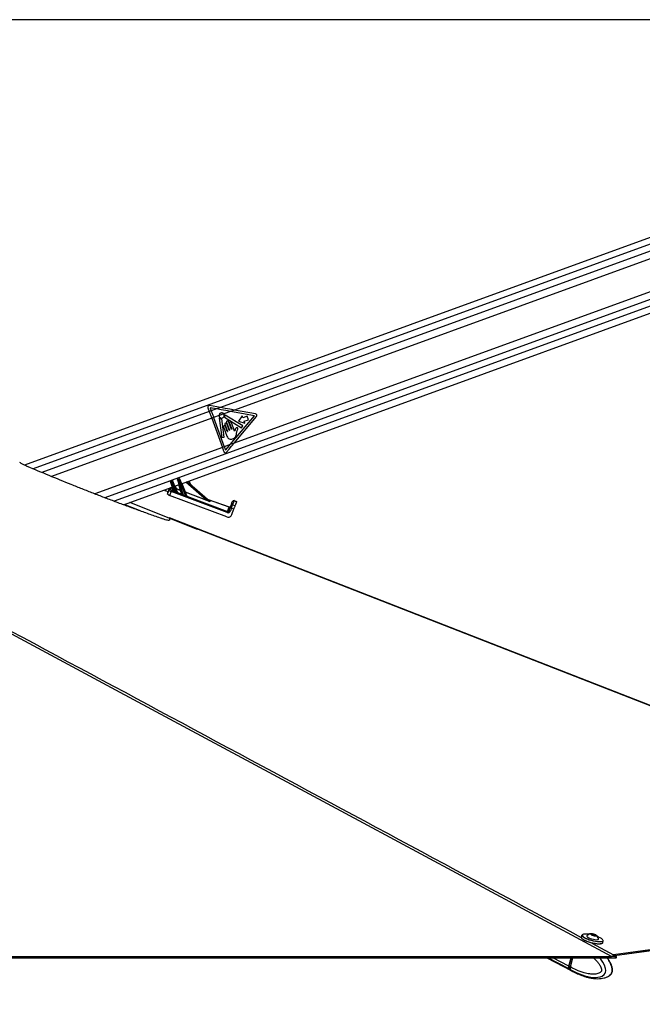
# Paper-space layout '4M DUO Surface plate' of a CAD drawing. Header units: millimetres. Extents: x 20 to 26560, y 40 to 17993.
# Tile 19 of 87: x 7114 to 8093, y 6574 to 8122. Entities that reach past the tile are written whole.
import ezdxf

# ---------------------------------------------------------------- set-up
doc = ezdxf.new("R2010")
doc.units = ezdxf.units.MM
doc.layers.add('COMPONENT_GEOMETRY', color=7, linetype='Continuous')
doc.styles.add('SLDTEXTSTYLE0', font='TXT', dxfattribs={"width": 0.75})
doc.dimstyles.new('SLDDIMSTYLE0', dxfattribs={"dimtxt": 150, "dimasz": 6.604, "dimexe": 0, "dimexo": 0.0625, "dimgap": 37.5, "dimtad": 0, "dimtih": 1, "dimtoh": 1, "dimdec": 0, "dimlfac": 0.5, "dimrnd": 1e-09, "dimzin": 12, "dimdsep": 46, "dimtxsty": 'SLDTEXTSTYLE0', "dimsah": 1, "dimcen": 0.09, "dimadec": 0, "dimazin": 3, "dimtfac": 1, "dimtdec": 0, "dimtofl": 0, "dimtmove": 0, "dimatfit": 3, "dimfxl": 1, "dimfrac": 2, "dimtolj": 1, "dimtzin": 12, "dimarcsym": 0})
doc.dimstyles.new('SLDDIMSTYLE1', dxfattribs={"dimtxt": 150, "dimasz": 6.604, "dimexe": 0, "dimexo": 0.0625, "dimgap": 37.5, "dimtad": 0, "dimtih": 1, "dimtoh": 1, "dimdec": 1, "dimlfac": 0.5, "dimrnd": 1e-09, "dimzin": 12, "dimdsep": 46, "dimtxsty": 'SLDTEXTSTYLE0', "dimsah": 1, "dimcen": 0.09, "dimadec": 0, "dimazin": 3, "dimtfac": 1, "dimtdec": 1, "dimtofl": 0, "dimtmove": 0, "dimatfit": 3, "dimfxl": 1, "dimfrac": 2, "dimtolj": 1, "dimtzin": 12, "dimarcsym": 0})

# ---------------------------------------------------------------- blocks, each defined once
blk = doc.blocks.new('_D_10')
at = {"layer": 'COMPONENT_GEOMETRY', "color": 7, "ltscale": 2}
for p, q in [((8984.1, 8122.3), (597.1, 8122.3)), ((603.5, 8122.3), (603.5, 5320.9)), ((603.5, 2281.3), (603.5, 5082.8)), ((8778.9, 2281.3), (597.1, 2281.3))]:
    blk.add_line(p, q, dxfattribs=at)
for points in [[(603.5, 8122.3), (602.5, 8115.7), (604.5, 8115.7)], [(603.5, 2281.3), (604.5, 2287.9), (602.5, 2287.9)]]:
    blk.add_solid(points, dxfattribs=at)
at = {"layer": 'COMPONENT_GEOMETRY', "color": 7, "ltscale": 2, "insert": (298.7, 5276.1), "char_height": 150, "attachment_point": 1, "style": 'SLDTEXTSTYLE0'}
blk.add_mtext('2920.5', dxfattribs=at)
blk = doc.blocks.new('_D_12')
at = {"layer": 'COMPONENT_GEOMETRY', "color": 7, "ltscale": 2}
for p, q in [((1221.8, 6645.1), (1221.8, 3012.8)), ((1221.8, 3019.2), (5098.5, 3019.2)), ((9418.5, 3019.2), (5541.8, 3019.2)), ((9418.5, 2304.9), (9418.5, 3025.5))]:
    blk.add_line(p, q, dxfattribs=at)
for points in [[(1221.8, 3019.2), (1228.4, 3018.2), (1228.4, 3020.2)], [(9418.5, 3019.2), (9411.9, 3020.2), (9411.9, 3018.2)]]:
    blk.add_solid(points, dxfattribs=at)
at = {"layer": 'COMPONENT_GEOMETRY', "color": 7, "ltscale": 2, "insert": (5098.5, 3093.5), "char_height": 150, "attachment_point": 1, "style": 'SLDTEXTSTYLE0'}
blk.add_mtext('4098', dxfattribs=at)

psp = doc.layouts.new('4M DUO Surface plate')

# ---------------------------------------------------------------- linework, layer by layer
at = {"color": 7, "linetype": 'Continuous', "lineweight": 25, "ltscale": 2}
for p, q in [((8817.43, 8039.46), (7121.36, 7422.04)), ((7368.56, 7392.84), (8849.12, 7931.81)), ((7409.86, 7512.28), (7412.09, 7506.14)), ((7429.56, 7512.49), (7412.57, 7515.51)), ((7413.39, 7512.07), (7415.14, 7507.25)), ((7423.47, 7510.28), (7413.39, 7512.07)), ((7423.47, 7510.28), (7415.14, 7507.25)), ((7429.56, 7512.49), (7423.47, 7510.28)), ((7451.5, 7508.6), (7445.41, 7506.39)), ((7484.91, 7502.68), (7451.5, 7508.6)), ((7415.14, 7507.25), (7412.09, 7506.14)), ((7418.96, 7496.76), (7415.91, 7495.65)), ((7415.91, 7495.65), (7432.61, 7449.77)), ((7427.49, 7499.86), (7418.96, 7496.76)), ((7418.96, 7496.76), (7435.66, 7450.88)), ((7434.8, 7502.52), (7427.49, 7499.86)), ((7427.73, 7495.89), (7431.56, 7465.51)), ((7435.4, 7466), (7431.78, 7494.75)), ((7445.41, 7506.39), (7434.8, 7502.52)), ((7436.19, 7497.44), (7462.98, 7480.83)), ((7464.92, 7484.05), (7437.09, 7500.81)), ((7445.1, 7454.31), (7482.96, 7499.73)), ((7482.96, 7499.73), (7445.41, 7506.39)), ((7451.16, 7456.52), (7486.35, 7498.73)), ((7463.65, 7499.66), (7457.87, 7490.87)), ((7464.78, 7496.56), (7463.65, 7499.66)), ((7471.66, 7499.06), (7464.78, 7496.56)), ((7466.82, 7490.96), (7473.7, 7493.46)), ((7473.7, 7493.46), (7471.66, 7499.06)), ((7434.52, 7482.06), (7439.87, 7467.39)), ((7436.65, 7486.25), (7440.74, 7475.02)), ((7440.34, 7474.87), (7437.34, 7483.09)), ((7439.21, 7489.23), (7443.66, 7476.99)), ((7443.26, 7476.84), (7439.46, 7487.28)), ((7446.88, 7478.16), (7442.42, 7490.4)), ((7443.85, 7487.74), (7447.28, 7478.31)), ((7451.89, 7475.66), (7447.07, 7488.91)), ((7457.87, 7490.87), (7467.95, 7487.86)), ((7462.98, 7480.83), (7464.92, 7484.05)), ((7467.95, 7487.86), (7466.82, 7490.96)), ((7431.56, 7465.51), (7435.4, 7466)), ((7454.97, 7471.61), (7456, 7476.44)), ((7435.66, 7450.88), (7432.61, 7449.77)), ((7445.1, 7454.31), (7435.66, 7450.88)), ((7451.16, 7456.52), (7445.1, 7454.31)), ((7362.89, 7400.06), (7364.38, 7400.6)), ((7365.83, 7399.59), (7376.3, 7373.67)), ((7277.28, 7359.61), (7353.99, 7387.53)), ((7348.29, 7382.3), (7349.16, 7384.77)), ((7351.74, 7385.96), (7350.88, 7383.48)), ((7355.71, 7382.23), (7351.19, 7396.15)), ((7351.65, 7397.85), (7353.02, 7398.35)), ((7353.53, 7397), (7352.13, 7396.49)), ((7352.13, 7396.49), (7357.26, 7380.68)), ((7360.68, 7379.32), (7353.53, 7397)), ((7354.47, 7397.34), (7361.8, 7379.2)), ((7357.87, 7388.94), (7364.68, 7391.42)), ((7359.69, 7384.87), (7362.09, 7378.93)), ((7366.84, 7382.18), (7359.69, 7384.87)), ((7359.85, 7385.31), (7367, 7382.62)), ((7369.36, 7377.02), (7362.43, 7398.35)), ((7364.89, 7399.25), (7363.37, 7398.69)), ((7363.37, 7398.69), (7371.02, 7375.14)), ((7375.35, 7373.37), (7364.89, 7399.25)), ((7377.44, 7396.07), (7413.19, 7365.19)), ((7382.97, 7391.29), (7380.69, 7397.25)), ((7341.38, 7382.94), (7343.88, 7381.77)), ((7346.29, 7376.54), (7348.29, 7382.3)), ((7351.97, 7380.68), (7349.8, 7374.46)), ((7439.85, 7340.52), (7349.8, 7374.46)), ((7440.19, 7347.43), (7351.97, 7380.68)), ((7352.64, 7382.44), (7355.18, 7381.48)), ((7362.08, 7378.88), (7368.73, 7376.37)), ((7368.71, 7376.4), (7366.84, 7382.18)), ((7374.16, 7379.42), (7376.59, 7373.41)), ((7407.78, 7366.75), (7374.16, 7379.42)), ((7374.33, 7379.86), (7407.95, 7367.19)), ((7376.59, 7373.41), (7376.59, 7373.4)), ((7376.59, 7373.41), (7440.86, 7349.19)), ((7393.8, 7320.8), (7287.31, 7363.26)), ((7410.16, 7367.8), (7443.36, 7356.23)), ((7412.27, 7366.04), (7413.34, 7365.11)), ((7440.86, 7349.19), (7443.22, 7355.96)), ((7443.49, 7350.52), (7445.03, 7354.94)), ((7446.95, 7354.37), (7445.41, 7349.95)), ((7446.26, 7358.48), (7448.31, 7364.36)), ((7450.73, 7353.06), (7446.95, 7354.37)), ((7447.68, 7344.3), (7450.73, 7353.06)), ((7450.85, 7365.56), (7448.8, 7359.68)), ((7448.8, 7359.68), (7452.58, 7358.36)), ((7454.63, 7364.24), (7450.85, 7365.56)), ((7451.08, 7366.23), (7454.86, 7364.91)), ((7454.63, 7364.24), (7452.58, 7358.36)), ((7349.43, 7338.86), (7349.43, 7338.49)), ((7349.43, 7337.61), (7349.43, 7335.56)), ((8833.64, 6759.1), (8047.56, 6652.26)), ((8596.43, 6725), (8048.9, 6650.59)), ((7997.64, 6682.96), (7996.84, 6679.96)), ((8005.58, 6681.69), (8005.47, 6681.28)), ((8012.82, 6684.79), (8015.45, 6684.69)), ((8013.31, 6683.79), (8012.82, 6684.79)), ((8016.43, 6682.69), (8013.31, 6683.79)), ((8015.04, 6683.18), (8015.45, 6684.69)), ((8015.45, 6684.69), (8018.57, 6683.58)), ((8019.06, 6682.58), (8016.43, 6682.69)), ((8018.31, 6682.61), (8018.57, 6683.58)), ((8018.57, 6683.58), (8019.06, 6682.58)), ((8023.83, 6676.39), (8023.94, 6676.81)), ((8030.66, 6670.97), (8031.46, 6673.96)), ((8022.77, 6668.52), (8022.94, 6669.16)), ((5221.54, 6647.65), (8052.01, 6647.65)), ((7942.58, 6647.65), (7980.76, 6627.38)), ((7980.64, 6647.65), (7977.14, 6634.5)), ((7980.89, 6647.65), (7977.38, 6634.44)), ((7979.79, 6633.1), (7983.66, 6647.65)), ((8047.56, 6652.26), (8046.37, 6651.94)), ((8052.01, 6647.65), (8050.36, 6647.65)), ((7979.78, 6633.09), (7977.53, 6634.29)), ((7978.12, 6629.68), (7980.25, 6628.55)), ((7979.79, 6633.1), (7979.78, 6633.09)), ((7980.25, 6628.55), (7980.38, 6628.47)), ((7981.16, 6627.17), (7983.41, 6625.97)), ((7983.51, 6625.92), (7991.02, 6622.3)), ((7990.87, 6622.43), (7990.67, 6622.44)), ((7991.51, 6622.19), (7995.62, 6620.58)), ((7998.33, 6619.43), (8000.29, 6618.85)), ((8000.29, 6618.85), (8003.84, 6617.79)), ((8038.99, 6618.08), (8039.71, 6618.4))]:
    psp.add_line(p, q, dxfattribs=at)
at = {"color": 8, "linetype": 'Continuous', "lineweight": 25, "ltscale": 2}
for p, q in [((8814.44, 8027.48), (7135.08, 7416.14)), ((8814.08, 8016.5), (7429.56, 7512.49)), ((8814.08, 8004.62), (7451.5, 7508.6)), ((8827.33, 7945.61), (7247.91, 7370.65)), ((8820.5, 7955), (7451.16, 7456.52)), ((8836.22, 7938), (7353.75, 7398.34)), ((7412.09, 7506.14), (7148.94, 7410.34)), ((7415.91, 7495.65), (7164.18, 7404.01)), ((7432.61, 7449.77), (7232.08, 7376.77)), ((7351.1, 7397.37), (7262.5, 7365.12)), ((7355.06, 7381.61), (7353.23, 7387.25)), ((7358.32, 7389.11), (7359.85, 7385.31)), ((7367, 7382.62), (7364.2, 7391.25)), ((7369.01, 7393), (7374.33, 7379.86)), ((7407.95, 7367.19), (7375.38, 7395.32)), ((7302.33, 7350.45), (7278.36, 7360)), ((7443.22, 7355.96), (7410.8, 7367.25)), ((8782.42, 6779.1), (7349.43, 7338.86)), ((8013.46, 6670.58), (8047.56, 6652.26)), ((7977.73, 6629.89), (7944.28, 6647.65)), ((7977.14, 6634.5), (7952.37, 6647.65)), ((7977.53, 6634.29), (7981.09, 6647.65))]:
    psp.add_line(p, q, dxfattribs=at)
at = {"color": 8, "linetype": 'Continuous', "lineweight": 25, "ltscale": 2, "flags": 128}
for points in [[(8044.4, 6649.61), (7654.66, 6858.99), (7264.92, 7068.37), (6875.19, 7277.75), (6485.45, 7487.14), (6095.73, 7696.53), (5706.05, 7905.94), (5621.42, 7951.52)], [(7980.38, 6628.47), (7980.38, 6628.47), (7989.67, 6623.69), (8002.6, 6618.84), (8012.1, 6616.77), (8019.03, 6616.29), (8026.47, 6617.29), (8029.56, 6618.51), (8032.9, 6621.07), (8034.4, 6623.31), (8034.86, 6624.46), (8035.41, 6627.52), (8035.15, 6630.85), (8033.64, 6635.6), (8030.85, 6640.63), (8027.42, 6645.18), (8025.08, 6647.65)], [(7977.38, 6634.44), (7977.38, 6634.44), (7977.38, 6634.41), (7977.41, 6634.37), (7977.46, 6634.33), (7977.53, 6634.29)], [(7980.38, 6628.47), (7981.98, 6626.9), (7983.51, 6625.92)]]:
    psp.add_lwpolyline(points, dxfattribs=at)
at = {"color": 7, "linetype": 'Continuous', "lineweight": 25, "ltscale": 2, "flags": 128}
for points in [[(7445.41, 7506.39), (7438.09, 7507.69), (7430.78, 7508.98), (7423.47, 7510.28)], [(7451.5, 7508.6), (7444.18, 7509.9), (7436.87, 7511.2), (7429.56, 7512.49)], [(7412.09, 7506.14), (7412.57, 7504.83), (7413.05, 7503.52), (7413.52, 7502.21), (7414, 7500.9), (7414.48, 7499.58), (7414.96, 7498.27), (7415.43, 7496.96), (7415.91, 7495.65)], [(7415.14, 7507.25), (7415.62, 7505.94), (7416.1, 7504.63), (7416.57, 7503.32), (7417.05, 7502.01), (7417.53, 7500.69), (7418.01, 7499.38), (7418.48, 7498.07), (7418.96, 7496.76)], [(7432.61, 7449.77), (7432.92, 7448.92), (7433.23, 7448.07), (7433.54, 7447.21), (7433.85, 7446.36), (7434.16, 7445.51), (7434.47, 7444.66), (7434.78, 7443.81), (7435.09, 7442.96)], [(7435.66, 7450.88), (7435.91, 7450.19), (7436.16, 7449.51), (7436.41, 7448.82), (7436.66, 7448.14), (7436.91, 7447.45), (7437.16, 7446.76), (7437.41, 7446.08), (7437.66, 7445.39)], [(7437.66, 7445.39), (7441.38, 7449.85), (7445.1, 7454.31)], [(7439.25, 7442.23), (7443.22, 7446.99), (7447.19, 7451.76), (7451.16, 7456.52)], [(7362.89, 7400.06), (7362.9, 7400.03), (7362.93, 7399.96), (7362.97, 7399.83), (7363.03, 7399.66), (7363.1, 7399.46), (7363.18, 7399.22), (7363.27, 7398.96), (7363.37, 7398.69)], [(7364.89, 7399.25), (7364.79, 7399.51), (7364.69, 7399.77), (7364.61, 7400), (7364.53, 7400.21), (7364.46, 7400.38), (7364.42, 7400.5), (7364.39, 7400.58), (7364.38, 7400.6)], [(7351.19, 7396.15), (7351.16, 7396.24), (7351.13, 7396.32), (7351.1, 7396.4), (7351.08, 7396.47), (7351.06, 7396.53), (7351.05, 7396.57), (7351.04, 7396.6), (7351.04, 7396.6)], [(7351.65, 7397.85), (7351.66, 7397.83), (7351.68, 7397.75), (7351.73, 7397.63), (7351.79, 7397.46), (7351.86, 7397.25), (7351.94, 7397.01), (7352.03, 7396.76), (7352.13, 7396.49)], [(7353.53, 7397), (7353.43, 7397.27), (7353.34, 7397.52), (7353.25, 7397.76), (7353.17, 7397.96), (7353.11, 7398.13), (7353.06, 7398.25), (7353.03, 7398.33), (7353.02, 7398.35)], [(7359.85, 7385.31), (7359.83, 7385.23), (7359.8, 7385.16), (7359.77, 7385.09), (7359.75, 7385.02), (7359.73, 7384.97), (7359.71, 7384.93), (7359.7, 7384.89), (7359.69, 7384.87)], [(7362.43, 7398.35), (7362.4, 7398.44), (7362.37, 7398.53), (7362.35, 7398.61), (7362.32, 7398.68), (7362.31, 7398.73), (7362.29, 7398.78), (7362.28, 7398.8), (7362.28, 7398.81)], [(7351.97, 7380.68), (7352.09, 7380.99), (7352.2, 7381.3), (7352.31, 7381.58), (7352.41, 7381.83), (7352.49, 7382.05), (7352.56, 7382.23), (7352.6, 7382.36), (7352.64, 7382.44)], [(7374.16, 7379.42), (7374.17, 7379.44), (7374.18, 7379.47), (7374.2, 7379.52), (7374.22, 7379.57), (7374.24, 7379.63), (7374.27, 7379.71), (7374.3, 7379.78), (7374.33, 7379.86)], [(7407.78, 7366.75), (7407.79, 7366.77), (7407.8, 7366.8), (7407.82, 7366.84), (7407.84, 7366.9), (7407.86, 7366.96), (7407.89, 7367.03), (7407.92, 7367.11), (7407.95, 7367.19)], [(7445.03, 7354.94), (7445.28, 7355.65), (7445.52, 7356.34), (7445.73, 7356.96), (7445.92, 7357.5), (7446.08, 7357.95), (7446.19, 7358.28), (7446.26, 7358.48)], [(7448.31, 7364.36), (7448.37, 7364.51), (7448.41, 7364.64), (7448.45, 7364.75), (7448.48, 7364.84), (7448.5, 7364.91), (7448.52, 7364.96), (7448.53, 7364.99), (7448.54, 7365)], [(7452.58, 7358.36), (7452.47, 7358.06), (7452.3, 7357.56), (7452.07, 7356.9), (7451.78, 7356.08), (7451.46, 7355.15), (7451.1, 7354.12), (7450.73, 7353.06)], [(7451.08, 7366.23), (7451.08, 7366.22), (7451.07, 7366.18), (7451.05, 7366.13), (7451.02, 7366.06), (7450.99, 7365.97), (7450.95, 7365.85), (7450.9, 7365.72), (7450.85, 7365.56)], [(7454.86, 7364.91), (7454.86, 7364.9), (7454.84, 7364.87), (7454.83, 7364.82), (7454.8, 7364.74), (7454.77, 7364.65), (7454.73, 7364.53), (7454.68, 7364.4), (7454.63, 7364.24)], [(8781.82, 6779.72), (8104.22, 7044.41), (7349.43, 7339.24)], [(7440.19, 7347.43), (7440.31, 7347.74), (7440.43, 7348.05), (7440.53, 7348.33), (7440.63, 7348.58), (7440.71, 7348.8), (7440.78, 7348.98), (7440.83, 7349.11), (7440.86, 7349.19)], [(8834.33, 6757.33), (8439.75, 6703.71), (8048.9, 6650.59)], [(7996.84, 6679.96), (7996.82, 6679.48), (7997.31, 6678.46), (7998.48, 6677.32), (8000.27, 6676.1), (8002.61, 6674.86), (8005.41, 6673.64), (8008.55, 6672.49), (8011.91, 6671.47), (8015.33, 6670.61), (8018.7, 6669.95), (8021.86, 6669.51), (8024.69, 6669.32), (8027.07, 6669.38), (8028.91, 6669.69), (8030.12, 6670.24), (8030.66, 6670.97)], [(8029.56, 6669.92), (8028.46, 6669.45), (8026.67, 6669.15), (8024.34, 6669.09), (8021.58, 6669.28), (8018.49, 6669.7), (8015.2, 6670.35), (8011.85, 6671.19), (8008.57, 6672.19), (8005.5, 6673.3), (8002.77, 6674.5), (8000.48, 6675.71), (7998.73, 6676.9), (7997.59, 6678.02), (7997.27, 6678.51)], [(8031.46, 6673.96), (8030.92, 6673.23), (8029.71, 6672.69), (8027.87, 6672.38), (8025.49, 6672.32), (8022.66, 6672.51), (8019.5, 6672.94), (8016.13, 6673.61), (8012.7, 6674.47), (8009.35, 6675.49), (8006.21, 6676.63), (8003.41, 6677.85), (8001.07, 6679.1), (7999.27, 6680.32), (7998.11, 6681.46), (7997.61, 6682.48), (7997.64, 6682.96)], [(8008.96, 6684.36), (8008.23, 6684.47), (8005.29, 6684.77), (8002.73, 6684.84), (8000.66, 6684.66), (7999.16, 6684.24), (7998.3, 6683.6), (7998.1, 6682.76), (7998.58, 6681.76), (7999.72, 6680.65), (8001.47, 6679.46), (8003.76, 6678.24), (8006.5, 6677.05), (8009.57, 6675.93), (8012.84, 6674.93), (8016.19, 6674.09), (8019.48, 6673.45), (8022.57, 6673.02), (8025.34, 6672.83), (8027.66, 6672.89), (8029.46, 6673.19), (8030.65, 6673.73), (8031.18, 6674.47), (8031.04, 6675.39), (8030.22, 6676.45), (8028.77, 6677.61), (8026.74, 6678.82), (8026.74, 6678.82)], [(8005.73, 6681.96), (8005.57, 6681.4), (8006.05, 6680.63), (8007.18, 6679.76), (8008.86, 6678.85), (8010.99, 6677.97), (8013.39, 6677.18), (8015.9, 6676.55), (8018.32, 6676.12), (8020.48, 6675.92)], [(8018.8, 6682.02), (8019.96, 6682.1), (8020.51, 6682.41), (8020.36, 6682.92), (8019.54, 6683.55), (8018.17, 6684.19), (8016.46, 6684.76), (8014.68, 6685.17), (8013.08, 6685.35), (8011.92, 6685.28), (8011.37, 6684.96), (8011.51, 6684.45), (8012.33, 6683.83), (8013.7, 6683.18), (8015.41, 6682.61), (8017.2, 6682.2), (8018.8, 6682.02)], [(8020.48, 6675.92), (8022.21, 6675.97), (8023.39, 6676.26), (8023.93, 6676.77), (8023.94, 6677.12)], [(8026.74, 6678.82), (8024.21, 6680.03), (8022.33, 6680.8)], [(7100.86, 6649.61), (7116.38, 6649.61), (7124.14, 6649.61), (7139.65, 6649.61), (7147.41, 6649.61), (7155.17, 6649.61), (7170.69, 6649.61), (7178.45, 6649.61), (7193.97, 6649.61), (7201.72, 6649.61), (7217.24, 6649.61), (7225, 6649.61), (7232.76, 6649.61), (7248.28, 6649.61), (7256.04, 6649.61), (7271.55, 6649.61), (7279.31, 6649.61), (7294.83, 6649.61), (7302.59, 6649.61), (7318.11, 6649.61), (7325.86, 6649.61), (7333.62, 6649.61), (7349.14, 6649.61), (7356.9, 6649.61), (7372.42, 6649.61), (7380.18, 6649.61), (7395.69, 6649.61), (7403.45, 6649.61), (7411.21, 6649.61), (7426.73, 6649.61), (7434.49, 6649.61), (7450, 6649.61), (7457.76, 6649.61), (7473.28, 6649.61), (7481.04, 6649.61), (7488.8, 6649.61), (7504.32, 6649.61), (7512.08, 6649.61), (7527.59, 6649.61), (7535.35, 6649.61), (7550.87, 6649.61), (7558.63, 6649.61), (7566.39, 6649.61), (7581.9, 6649.61), (7589.66, 6649.61), (7605.18, 6649.61), (7612.94, 6649.61), (7628.46, 6649.61), (7636.22, 6649.61), (7651.73, 6649.61), (7659.49, 6649.61), (7667.25, 6649.61), (7682.77, 6649.61), (7690.53, 6649.61), (7706.04, 6649.61), (7713.8, 6649.61), (7729.32, 6649.61), (7737.08, 6649.61), (7744.84, 6649.61), (7760.36, 6649.61), (7768.11, 6649.61), (7783.63, 6649.61), (7791.39, 6649.61), (7806.91, 6649.61), (7814.67, 6649.61), (7822.43, 6649.61), (7837.94, 6649.61), (7845.7, 6649.61), (7861.22, 6649.61), (7868.98, 6649.61), (7884.5, 6649.61), (7892.26, 6649.61), (7900.01, 6649.61), (7915.53, 6649.61), (7923.29, 6649.61), (7938.81, 6649.61), (7946.57, 6649.61), (7962.08, 6649.61), (7969.84, 6649.61), (7985.36, 6649.61), (7993.12, 6649.61), (8000.88, 6649.61), (8016.4, 6649.61), (8024.15, 6649.61), (8034.28, 6649.61), (8044.4, 6649.61)], [(8046.37, 6651.94), (8049.16, 6650.44), (8052.17, 6648.83)], [(8052.17, 6648.83), (8049.39, 6650.32), (8048.9, 6650.59)], [(7977.73, 6629.89), (7979.32, 6628.32), (7980.76, 6627.38)], [(7978.12, 6629.68), (7979.72, 6628.1), (7981.16, 6627.17)]]:
    psp.add_lwpolyline(points, dxfattribs=at)
at = {"color": 7, "linetype": 'Continuous', "lineweight": 25, "ltscale": 4}
for centre, radius, start, end in [((7412.15, 7513.11), 2.43, 79.94535, 200.00304), ((7431.57, 7500.03), 4.08, 182.32164, 37.68445), ((7428.14, 7495.94), 0.406, 49.96874, 187.18487), ((7431.57, 7500.03), 4.93, 229.96874, 267.96886), ((7431.38, 7494.7), 0.406, 7.18487, 87.96886), ((7436.4, 7497.78), 0.406, 155.13025, 238.20397), ((7431.57, 7500.03), 4.93, 335.13025, 4.6714), ((7436.88, 7500.46), 0.406, 58.94126, 184.6714), ((7484.48, 7500.28), 2.43, 320.18082, 79.94535), ((7435.93, 7482.58), 1.5, 20.00304, 200.00304), ((7438.05, 7486.77), 1.5, 20.00304, 200.00304), ((7440.81, 7489.82), 1.71, 20.00304, 200.00304), ((7443.46, 7476.92), 0.214, 200.00304, 20.00304), ((7445.46, 7488.32), 1.71, 20.00304, 200.00304), ((7447.08, 7478.24), 0.214, 200.00304, 20.00304), ((7440.54, 7474.94), 0.214, 200.00304, 20.00304), ((7363.23, 7399.12), 1, 110.00304, 198.00304), ((7364.72, 7399.66), 1, 22.00304, 110.00304), ((7367.83, 7392.63), 7.24, 106.04805, 113.9602), ((7458.55, 7437.34), 100.11, 201.87873, 202.155), ((7351.03, 7384.1), 1.99, 68.94931, 160.33241), ((7351.99, 7396.91), 1, 110.00304, 198.00304), ((7354.14, 7389.49), 7.28, 106.06746, 113.9408), ((7353.36, 7397.41), 1, 22.00304, 110.00304), ((7356.47, 7390.38), 7.24, 106.04805, 113.9602), ((7447.19, 7435.09), 100.11, 201.87873, 202.155), ((7358.42, 7388.55), 3.54, 286.0941, 293.93952), ((7359.84, 7385.33), 0.481, 202.17876, 251.16638), ((7365.35, 7391.8), 7.17, 106.00957, 114.00336), ((7350.16, 7381.63), 1.99, 68.94931, 160.33241), ((7355.23, 7382.08), 0.501, 250.16839, 16.7528), ((7355.28, 7382), 0.532, 258.96869, 8.65681), ((7343.78, 7386.02), 14.5, 336.90339, 338.4085), ((7347.24, 7384.67), 14.46, 336.84257, 338.29587), ((7362.25, 7379.38), 0.48, 202.16427, 251.23076), ((7362.27, 7379.35), 0.509, 203.03237, 248.27508), ((7367.01, 7382.65), 0.501, 250.17625, 16.73444), ((7093.42, 7485.52), 292.3, 339.29576, 339.38776), ((7366.02, 7386.07), 3.59, 285.8842, 294.10015), ((7368.88, 7376.87), 0.501, 250.18948, 16.75389), ((7368.88, 7376.86), 0.508, 252.07972, 14.7912), ((7356.37, 7381.11), 15.82, 336.70631, 337.84719), ((7372.89, 7383.09), 3.53, 286.08362, 293.95), ((7374.32, 7379.87), 0.481, 202.209, 251.13614), ((7359.19, 7380.04), 17.48, 336.6306, 337.57569), ((7376.74, 7373.87), 0.481, 202.209, 251.13614), ((7376.74, 7373.85), 0.475, 202.24633, 251.76383), ((7412.38, 7366.42), 0.403, 229.30248, 254.22904), ((7413.45, 7365.5), 0.405, 229.29813, 254.09504), ((7443.93, 7357.81), 1.99, 248.95444, 340.33602), ((7444.02, 7358.12), 2, 250.78923, 340.78923), ((7442.88, 7344.2), 10.95, 68.16925, 78.67052), ((7448.13, 7357.81), 1.98, 70.28117, 160.27306), ((7450.18, 7363.69), 1.98, 70.28816, 160.26606), ((7450.42, 7364.34), 2, 70.78923, 160.78923), ((7441.33, 7339.74), 11, 68.19086, 78.64891), ((8013.57, 6674.78), 10.63, 97.66491, 137.50861), ((8013.57, 6674.78), 10.63, 12.69435, 52.53805), ((7982.09, 6632.79), 5.24, 160.97519, 213.64799), ((7982.49, 6632.58), 5.24, 160.9755, 213.64767)]:
    psp.add_arc(centre, radius, start, end, dxfattribs=at)
at = {"color": 8, "linetype": 'Continuous', "lineweight": 25, "ltscale": 4}
psp.add_arc((7353.37, 7387.8), 0.512, 264.47319, 315.50888, dxfattribs=at)
for centre, major_axis, ratio, start_param, end_param in [((7339.81, 7388.35), (9.34, -3.59), 0.2225987, 0.0071227, 0.3446099), ((7340.51, 7390.19), (11.23, -4.25), 0.177897, 0.0046558, 0.2710737)]:
    psp.add_ellipse(centre, major_axis=major_axis, ratio=ratio, start_param=start_param, end_param=end_param, dxfattribs=at)
at = {"color": 7, "linetype": 'Continuous', "lineweight": 25, "ltscale": 4}
for centre, major_axis, ratio, start_param, end_param in [((7337.79, 7382.55), (9.36, -3.54), 0.177897, 0.0046558, 0.9315825), ((7350.03, 7375.13), (3.74, -1.42), 0.177897, 3.1462485, 4.7182008), ((7352.06, 7380.93), (3.76, -1.36), 0.0660033, 3.1424327, 4.714385), ((7352.75, 7382.78), (1.87, -0.71), 0.177897, 3.1462485, 4.7182008), ((7356.86, 7380.92), (1.8, -0.72), 0.1362995, 3.2545119, 3.5640471), ((7357.04, 7381.39), (1.32, -0.89), 0.1413197, 3.3197123, 3.6292475), ((7291.09, 7403.53), (102.88, -38.72), 0.0181876, 0.8366672, 0.8808163), ((7291.1, 7403.51), (102.89, -38.71), 0.0227344, 0.8366623, 0.8808113), ((7360.35, 7380.12), (1.45, -0.97), 0.1251415, 6.2702879, 6.4642886), ((7360.18, 7379.66), (1.92, -0.77), 0.1279519, 6.2112461, 6.4052468), ((7370.51, 7375.72), (1.8, -0.72), 0.1362995, 3.2545119, 3.3397095), ((7370.69, 7376.18), (1.32, -0.89), 0.1413197, 3.3197123, 3.4049099), ((7291.09, 7403.53), (102.88, -38.72), 0.0181876, 0.6199395, 0.6897734), ((7291.1, 7403.51), (102.89, -38.71), 0.0227344, 0.6199346, 0.6897684), ((7406.51, 7367.7), (6.89, -2.7), 0.0588183, 4.92051, 6.4481137), ((7406.69, 7368.16), (6.57, -3.07), 0.0492954, 4.9284986, 6.4561024), ((7408.22, 7367.55), (4.08, -1.57), 0.0595806, 0.1643064, 0.4192357), ((7436.78, 7337.35), (6.58, 18.89), 0.0141088, 0, 0.1763148), ((7446.86, 7354.11), (1.97, 5.67), 0.0003891, 4.758392, 6.0949637), ((7442.01, 7346.27), (2.05, 5.79), 0.976801, 3.121226, 4.7167721), ((7441.64, 7351.27), (1.36, 3.86), 0.976801, 3.121226, 4.7167721), ((7441.6, 7351.18), (0.71, 2), 0.9409984, 3.1202246, 4.7157707)]:
    psp.add_ellipse(centre, major_axis=major_axis, ratio=ratio, start_param=start_param, end_param=end_param, dxfattribs=at)
at = {"color": 8, "linetype": 'Continuous', "lineweight": 25, "ltscale": 2}
for points, knots in [([(5627.37, 7952.4), (5695.7, 7915.7), (5848.8, 7833.46), (6086.58, 7705.72), (6340.8, 7569.16), (6595, 7432.6), (7147.04, 7136.03), (7614.33, 6885), (7996.89, 6679.48)], [0, 0, 0, 0, 0.0864836, 0.1937672, 0.3010508, 0.4083344, 0.515618, 1, 1, 1, 1]), ([(8015.9, 6647.65), (8016.5, 6647.13), (8018.75, 6645.17), (8021.87, 6641.71), (8025.21, 6637.28), (8027.44, 6633.42), (8028.61, 6630.14), (8028.87, 6628), (8028.7, 6626.91), (8028.34, 6626.04), (8027.4, 6624.76), (8025.52, 6623.51), (8021.76, 6622.09), (8016.56, 6621.52), (8009.24, 6622.03), (7999.97, 6624.07), (7989.8, 6627.78), (7982.81, 6631.49), (7979.79, 6633.1)], [0, 0, 0, 0, 0.02938968, 0.11134793, 0.16715563, 0.22399964, 0.26129381, 0.27873226, 0.29038601, 0.29527861, 0.30992961, 0.34611687, 0.38207518, 0.47384688, 0.56259607, 0.68793043, 0.86468029, 1, 1, 1, 1]), ([(8039.71, 6618.4), (8039.79, 6618.43), (8040.97, 6618.95), (8042.71, 6620.46), (8044.26, 6622.77), (8045.13, 6624.97), (8045.6, 6627.56), (8045.34, 6631.48), (8044.07, 6636.03), (8041.84, 6640.77), (8039.4, 6644.77), (8037.66, 6646.84), (8036.98, 6647.65)], [0, 0, 0, 0, 0.00965141, 0.14630912, 0.22613682, 0.26083496, 0.34369029, 0.43126351, 0.56600761, 0.73009726, 0.8948248, 1, 1, 1, 1])]:
    psp.add_open_spline(points, degree=3, knots=knots, dxfattribs=at)
at = {"color": 7, "linetype": 'Continuous', "lineweight": 25, "ltscale": 2}
for points, knots in [([(7434.8, 7502.52), (7434.48, 7502.86), (7433.85, 7503.53), (7432.54, 7504.07), (7431.16, 7504.17), (7429.81, 7503.8), (7428.66, 7503), (7427.84, 7501.87), (7427.49, 7500.76), (7427.49, 7500.08), (7427.49, 7499.86)], [0, 0, 0, 0, 0.13359457, 0.26719391, 0.40080998, 0.53441991, 0.66801098, 0.80162012, 0.93522467, 1, 1, 1, 1]), ([(7452.67, 7477.63), (7452.6, 7477.31), (7452.47, 7476.7), (7452.23, 7476.12), (7452.12, 7475.84)], [0, 0, 0, 0, 0.5190833, 1, 1, 1, 1]), ([(7454.56, 7480.4), (7454.11, 7479.97), (7453.28, 7479.18), (7452.86, 7478.11), (7452.67, 7477.63)], [0, 0, 0, 0, 0.5468495, 1, 1, 1, 1]), ([(7456, 7476.44), (7456.25, 7477.22), (7456.56, 7478.19), (7456.99, 7479.36), (7456.95, 7480), (7456.73, 7480.5), (7456.41, 7480.78), (7455.96, 7480.97), (7455.24, 7480.91), (7454.79, 7480.57), (7454.56, 7480.4)], [0, 0, 0, 0, 0.3695375, 0.462262, 0.5578559, 0.653714, 0.7001749, 0.7470065, 0.8728521, 1, 1, 1, 1]), ([(7439.87, 7467.39), (7440.26, 7466.5), (7441.01, 7464.79), (7443.36, 7463.13), (7446.11, 7462.71), (7448.83, 7463.3), (7451.31, 7464.48), (7453.38, 7466.37), (7454.44, 7468.94), (7454.79, 7470.72), (7454.97, 7471.61)], [0, 0, 0, 0, 0.1310565, 0.251017, 0.3769147, 0.5013542, 0.6271595, 0.7506468, 0.8753595, 1, 1, 1, 1]), ([(7452.12, 7475.84), (7452.08, 7475.8), (7452.02, 7475.73), (7451.94, 7475.68), (7451.9, 7475.66), (7451.89, 7475.66)], [0, 0, 0, 0, 0.5137194, 0.9849594, 1, 1, 1, 1]), ([(7435.09, 7442.96), (7435.21, 7442.71), (7435.45, 7442.21), (7436.09, 7441.67), (7436.87, 7441.36), (7437.7, 7441.33), (7438.49, 7441.57), (7438.99, 7441.94), (7439.21, 7442.19), (7439.25, 7442.23)], [0, 0, 0, 0, 0.1610728, 0.3221523, 0.4832175, 0.6440771, 0.8046642, 0.9651139, 1, 1, 1, 1]), ([(7125.88, 7419.99), (7124.04, 7420.8), (7120.36, 7422.42), (7116.16, 7424.65), (7114.7, 7425.73), (7114.03, 7426.23)], [0, 0, 0, 0, 0.3497045, 0.6996757, 1, 1, 1, 1]), ([(7337.56, 7337.92), (7331.5, 7340.05), (7319.39, 7344.32), (7301.07, 7350.88), (7282.62, 7357.6), (7264.53, 7364.33), (7246.86, 7371.04), (7229.62, 7377.7), (7212.38, 7384.48), (7189.22, 7393.73), (7160.23, 7405.54), (7137.35, 7415.17), (7125.88, 7419.99)], [0, 0, 0, 0, 0.0864829, 0.1729578, 0.259913, 0.346859, 0.4272586, 0.5076623, 0.5886439, 0.6696279, 0.834455, 1, 1, 1, 1]), ([(7357.12, 7380.33), (7357.05, 7380.35), (7356.7, 7380.5), (7356.14, 7380.82), (7355.53, 7381.23), (7355.28, 7381.41), (7355.18, 7381.48)], [0, 0, 0, 0, 0.0843154, 0.461231, 0.7968687, 1, 1, 1, 1]), ([(7355.81, 7382.08), (7355.88, 7382), (7356.08, 7381.77), (7356.53, 7381.3), (7356.94, 7380.9), (7357.22, 7380.71), (7357.26, 7380.68)], [0, 0, 0, 0, 0.2052913, 0.548846, 0.9210976, 1, 1, 1, 1]), ([(7362.08, 7378.88), (7362.05, 7378.86), (7361.98, 7378.83), (7361.73, 7378.78), (7361.41, 7378.76), (7360.99, 7378.82), (7360.7, 7378.92), (7360.54, 7378.98)], [0, 0, 0, 0, 0.1837297, 0.3577397, 0.5458987, 0.7461779, 1, 1, 1, 1]), ([(7360.68, 7379.32), (7360.8, 7379.25), (7361, 7379.12), (7361.32, 7379.04), (7361.56, 7379.04), (7361.74, 7379.1), (7361.78, 7379.13), (7361.8, 7379.15)], [0, 0, 0, 0, 0.2617498, 0.4547899, 0.6342585, 0.8078478, 1, 1, 1, 1]), ([(7370.9, 7374.85), (7370.83, 7374.88), (7370.48, 7375.04), (7369.87, 7375.43), (7369.26, 7375.9), (7368.86, 7376.24), (7368.76, 7376.34), (7368.73, 7376.37)], [0, 0, 0, 0, 0.0729852, 0.3847459, 0.7213836, 0.8927809, 1, 1, 1, 1]), ([(7369.38, 7376.99), (7369.41, 7376.94), (7369.48, 7376.82), (7369.79, 7376.41), (7370.24, 7375.86), (7370.69, 7375.38), (7370.97, 7375.18), (7371.02, 7375.14)], [0, 0, 0, 0, 0.10525, 0.2802445, 0.6261422, 0.9328813, 1, 1, 1, 1]), ([(7376.59, 7373.4), (7376.6, 7373.39), (7376.62, 7373.35), (7376.59, 7373.26), (7376.43, 7373.12), (7376.21, 7373.01), (7375.91, 7372.95), (7375.57, 7372.98), (7375.35, 7373.06), (7375.24, 7373.1)], [0, 0, 0, 0, 0.032415, 0.2220962, 0.3812006, 0.5433765, 0.6728425, 0.8347704, 1, 1, 1, 1]), ([(7375.35, 7373.37), (7375.43, 7373.32), (7375.58, 7373.23), (7375.76, 7373.18), (7375.9, 7373.18), (7375.97, 7373.2), (7376.1, 7373.25), (7376.22, 7373.35), (7376.31, 7373.5), (7376.33, 7373.61), (7376.31, 7373.66), (7376.3, 7373.67)], [0, 0, 0, 0, 0.1655411, 0.2836008, 0.3149419, 0.4135474, 0.4333875, 0.592861, 0.7604044, 0.9651782, 1, 1, 1, 1]), ([(7349.43, 7335.56), (7349.28, 7335.37), (7348.98, 7335), (7346.59, 7335.26), (7343.04, 7336.12), (7339.78, 7337.14), (7337.88, 7337.8), (7337.56, 7337.92)], [0, 0, 0, 0, 0.2355884, 0.4712873, 0.7059091, 0.9495801, 1, 1, 1, 1]), ([(7349.43, 7338.86), (7349.43, 7338.97), (7349.43, 7339.19), (7349.43, 7339.23), (7349.43, 7339.24)], [0, 0, 0, 0, 0.5033641, 1, 1, 1, 1]), ([(8039.71, 6618.39), (8039.95, 6618.5), (8040.9, 6618.96), (8042.29, 6620.07), (8043.72, 6621.54), (8044.83, 6623.15), (8045.58, 6625.02), (8045.99, 6627.12), (8046.03, 6629.42), (8045.72, 6631.83), (8045.06, 6634.19), (8044.05, 6637.01), (8042.58, 6640.25), (8040.46, 6643.77), (8038.71, 6646.24), (8037.65, 6647.45), (8037.47, 6647.65)], [0, 0, 0, 0, 0.0254279, 0.1027318, 0.1566413, 0.2096405, 0.2646029, 0.3235454, 0.3855664, 0.4529108, 0.5233676, 0.5919874, 0.7139708, 0.8392582, 0.9724628, 1, 1, 1, 1]), ([(8052.17, 6648.83), (8050.93, 6649.05), (8048.39, 6649.51), (8045.75, 6649.57), (8044.4, 6649.61)], [0, 0, 0, 0, 0.4896952, 1, 1, 1, 1]), ([(8052.01, 6647.65), (8052.03, 6647.82), (8052.09, 6648.21), (8052.14, 6648.6), (8052.17, 6648.83)], [0, 0, 0, 0, 0.4193022, 1, 1, 1, 1]), ([(8052.01, 6647.65), (8052.03, 6647.82), (8052.09, 6648.21), (8052.14, 6648.6), (8052.17, 6648.83)], [0, 0, 0, 0, 0.4193096, 1, 1, 1, 1]), ([(7977.38, 6634.44), (7977.31, 6634.12), (7977.11, 6633.19), (7977.02, 6632.2), (7977.2, 6631.69), (7977.21, 6631.67)], [0, 0, 0, 0, 0.3388244, 0.9848527, 1, 1, 1, 1]), ([(7977.21, 6631.67), (7977.34, 6631.14), (7977.52, 6630.43), (7977.92, 6629.9), (7978.03, 6629.76)], [0, 0, 0, 0, 0.74120725, 1, 1, 1, 1]), ([(7979.78, 6633.09), (7979.65, 6632.47), (7979.39, 6631.22), (7979.61, 6629.66), (7980.01, 6628.86), (7980.24, 6628.56), (7980.25, 6628.55)], [0, 0, 0, 0, 0.35028, 0.7005638, 0.9859149, 1, 1, 1, 1]), ([(7990.64, 6622.48), (7990.64, 6622.48), (7990.6, 6622.52), (7990.87, 6622.45), (7991.3, 6622.28), (7991.51, 6622.19)], [0, 0, 0, 0, 0.1479798, 0.5826606, 1, 1, 1, 1]), ([(7995.62, 6620.58), (7995.85, 6620.49), (7996.32, 6620.31), (7997.19, 6619.93), (7997.87, 6619.63), (7998.24, 6619.47), (7998.33, 6619.43)], [0, 0, 0, 0, 0.2994645, 0.5988384, 0.9021679, 1, 1, 1, 1]), ([(8000.25, 6618.74), (8001.5, 6618.32), (8004.23, 6617.4), (8008.75, 6616.26), (8013.47, 6615.34), (8018.2, 6614.76), (8022.93, 6614.54), (8027.78, 6614.75), (8032.81, 6615.68), (8036.58, 6616.68), (8038.55, 6617.87), (8038.96, 6618.12)], [0, 0, 0, 0, 0.10793848, 0.23582441, 0.36964632, 0.4863771, 0.60571958, 0.73485216, 0.84748636, 0.96821334, 1, 1, 1, 1])]:
    psp.add_open_spline(points, degree=3, knots=knots, dxfattribs=at)

# ---------------------------------------------------------------- dimensions: what is measured, and where the dimension line sits
at = {"layer": 'COMPONENT_GEOMETRY', "color": 7, "ltscale": 2}
dim = psp.add_linear_dim(base=(603.47, 2281.33), p1=(8986.59, 8122.33), p2=(8781.46, 2281.33), angle=90, dimstyle='SLDDIMSTYLE1', dxfattribs=at)
dim.commit()
dim.dimension.update_dxf_attribs({"geometry": '_D_10', "text_midpoint": (603.47, 5201.83), "dimtype": 160})
dim = psp.add_linear_dim(base=(1221.8, 3019.17), p1=(9418.46, 2302.33), p2=(1221.8, 6647.65), dimstyle='SLDDIMSTYLE0', dxfattribs=at)
dim.commit()
dim.dimension.update_dxf_attribs({"geometry": '_D_12', "text_midpoint": (5320.13, 3019.17), "dimtype": 160})

doc.saveas('drawing.dxf')
